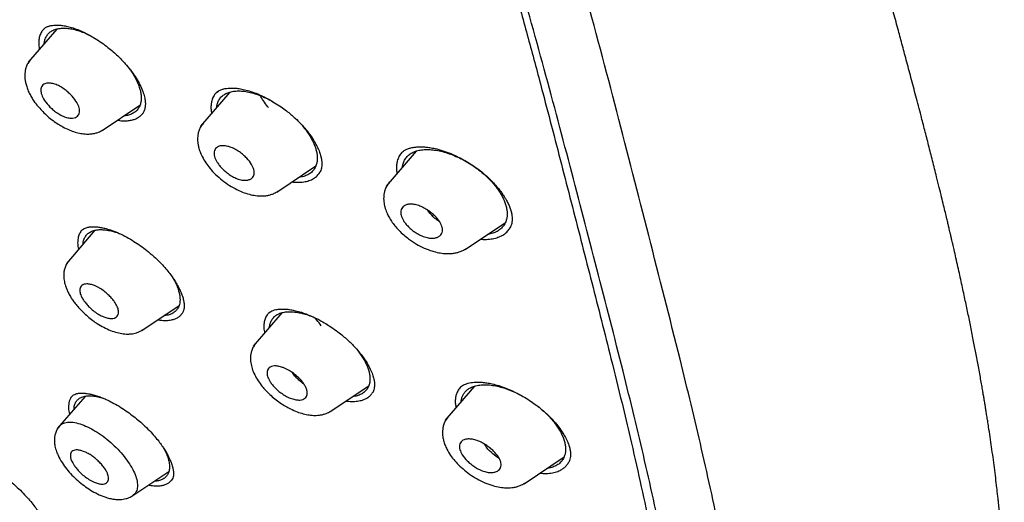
# Model space of a CAD drawing. Header units: millimetres. Extents: x 8 to 1894, y 12 to 2723.
# Tile 25 of 152: x 1421 to 1459, y 663 to 681. Entities that reach past the tile are written whole.
import ezdxf

# ---------------------------------------------------------------- set-up
doc = ezdxf.new("R2010")
doc.units = ezdxf.units.MM

msp = doc.modelspace()

# ---------------------------------------------------------------- linework, layer by layer
at = {"color": 7, "linetype": 'Continuous', "lineweight": 30}
for p, q in [((1422.826, 681.075), (1421.718, 679.79)), ((1422.338, 681.089), (1422.337, 681.089)), ((1429.521, 678.633), (1428.388, 677.319)), ((1429.01, 678.623), (1429.009, 678.623)), ((1424.588, 677.155), (1426.045, 678.134)), ((1432.292, 677.372), (1432.297, 677.375)), ((1436.73, 676.35), (1435.566, 675)), ((1436.22, 676.33), (1436.202, 676.313)), ((1436.27, 676.374), (1436.239, 676.347)), ((1431.345, 674.768), (1432.848, 675.778)), ((1438.625, 672.548), (1440.184, 673.595)), ((1424.303, 673.288), (1423.213, 672.023)), ((1426.116, 669.416), (1427.557, 670.384)), ((1431.541, 670.099), (1430.424, 668.803)), ((1434.28, 668.852), (1434.284, 668.855)), ((1433.411, 666.278), (1434.899, 667.277)), ((1438.986, 667.258), (1437.839, 665.927)), ((1423.919, 666.864), (1422.848, 665.622)), ((1423.464, 666.912), (1423.437, 666.887)), ((1441.834, 666.125), (1441.843, 666.132)), ((1440.912, 663.485), (1442.453, 664.52)), ((1425.769, 663.023), (1427.161, 663.958))]:
    msp.add_line(p, q, dxfattribs=at)
for points, knots in [([(1449.656, 646.305), (1449.76, 646.991), (1449.967, 648.357), (1449.976, 650.637), (1449.835, 653.011), (1449.556, 655.47), (1449.136, 658.249), (1448.551, 661.361), (1447.793, 664.806), (1446.85, 668.713), (1445.729, 673.079), (1444.507, 677.879), (1443.22, 682.731), (1441.782, 687.695), (1440.387, 691.953), (1439.109, 695.455), (1438.033, 698.152), (1436.809, 700.926), (1435.393, 703.783), (1433.839, 706.555), (1432.152, 709.208), (1430.372, 711.698), (1428.409, 714.121), (1426.333, 716.428), (1424.204, 718.611), (1421.691, 721.017), (1418.793, 723.596), (1415.521, 726.294), (1412.258, 728.818), (1409.012, 731.184), (1405.792, 733.383), (1402.611, 735.412), (1399.475, 737.292), (1396.377, 739.081), (1393.291, 740.857), (1390.213, 742.562), (1387.16, 744.138), (1384.158, 745.535), (1381.231, 746.733), (1378.389, 747.734), (1375.649, 748.502), (1373.335, 748.934), (1371.435, 749.077), (1369.913, 749.002), (1368.539, 748.685), (1367.376, 748.067), (1366.478, 747.122), (1365.795, 745.836), (1365.344, 744.279), (1365.23, 743.025), (1365.175, 742.429)], [0, 0, 0, 0, 0.0198977, 0.0395996, 0.0591642, 0.0786215, 0.0980121, 0.12334, 0.1485805, 0.1737294, 0.2078691, 0.2419619, 0.2762098, 0.3106234, 0.3452078, 0.3626069, 0.3801329, 0.3978086, 0.4156702, 0.4337533, 0.4489938, 0.4644095, 0.4798344, 0.4950682, 0.5101185, 0.5250269, 0.5471866, 0.5691857, 0.5910854, 0.6129458, 0.6347933, 0.656563, 0.6781905, 0.6996236, 0.7210558, 0.7426837, 0.7644548, 0.786298, 0.8081639, 0.830061, 0.852059, 0.8742193, 0.8891277, 0.9041794, 0.91941, 0.9348403, 0.9502474, 0.9654984, 0.9835762, 1, 1, 1, 1]), ([(1447.446, 646.265), (1447.532, 646.814), (1447.702, 647.91), (1447.751, 649.717), (1447.689, 651.605), (1447.521, 653.569), (1447.27, 655.588), (1446.891, 658.046), (1446.339, 660.969), (1445.587, 664.371), (1444.71, 667.984), (1443.725, 671.792), (1442.692, 675.771), (1441.629, 679.771), (1440.489, 683.824), (1439.223, 687.953), (1438.026, 691.472), (1436.96, 694.343), (1436.09, 696.531), (1435.132, 698.755), (1434.07, 701.019), (1432.883, 703.321), (1431.663, 705.459), (1430.435, 707.412), (1429.236, 709.167), (1427.941, 710.901), (1426.404, 712.784), (1424.618, 714.782), (1422.599, 716.869), (1420.398, 718.994), (1418.025, 721.143), (1415.49, 723.299), (1412.946, 725.344), (1410.401, 727.29), (1407.653, 729.293), (1404.71, 731.312), (1401.585, 733.315), (1398.489, 735.177), (1395.415, 736.955), (1392.352, 738.715), (1389.31, 740.394), (1386.308, 741.935), (1383.56, 743.204), (1381.069, 744.227), (1378.825, 745.045), (1376.646, 745.723), (1374.546, 746.241), (1372.658, 746.555), (1370.989, 746.665), (1369.543, 746.579), (1368.357, 746.296), (1367.425, 745.838), (1366.721, 745.257), (1366.152, 744.523), (1365.66, 743.562), (1365.282, 742.347), (1365.046, 740.867), (1364.955, 739.269), (1364.982, 737.581), (1365.106, 735.824), (1365.373, 733.414), (1365.858, 730.306), (1366.622, 726.467), (1367.518, 722.555), (1368.499, 718.602), (1369.512, 714.635), (1370.49, 710.876), (1371.477, 707.29), (1372.49, 703.871), (1373.61, 700.394), (1374.708, 697.289), (1375.745, 694.577), (1376.681, 692.279), (1377.705, 689.944), (1378.819, 687.572), (1379.662, 685.96), (1380.084, 685.153)], [0, 0, 0, 0, 0.011709, 0.0234, 0.035079, 0.046745, 0.058401, 0.070053, 0.08835, 0.106637, 0.124908, 0.145647, 0.166375, 0.187119, 0.207887, 0.228673, 0.249479, 0.259892, 0.270315, 0.28075, 0.291198, 0.301658, 0.31213, 0.319994, 0.327864, 0.335737, 0.343609, 0.354092, 0.364563, 0.37502, 0.38755, 0.400066, 0.41258, 0.425091, 0.437599, 0.45323, 0.468841, 0.484431, 0.499999, 0.515569, 0.531166, 0.546782, 0.562408, 0.574915, 0.587424, 0.599934, 0.612454, 0.624987, 0.635443, 0.645912, 0.656393, 0.664263, 0.672136, 0.680006, 0.687871, 0.698343, 0.708803, 0.71925, 0.729685, 0.740108, 0.750521, 0.771326, 0.792113, 0.81288, 0.833624, 0.854353, 0.875091, 0.892532, 0.909986, 0.927451, 0.944927, 0.955919, 0.966921, 0.977933, 0.988958, 1, 1, 1, 1]), ([(1395.484, 736.397), (1395.652, 736.3), (1395.974, 736.114), (1396.437, 735.846), (1396.858, 735.602), (1397.238, 735.381), (1397.575, 735.184), (1397.87, 735.012), (1398.126, 734.862), (1398.357, 734.726), (1398.774, 734.48), (1399.395, 734.112), (1400.438, 733.486), (1401.711, 732.708), (1403.156, 731.796), (1404.552, 730.886), (1405.899, 729.982), (1407.251, 729.049), (1408.538, 728.134), (1409.759, 727.244), (1410.913, 726.383), (1412.068, 725.502), (1413.227, 724.597), (1414.404, 723.656), (1415.339, 722.891), (1416.017, 722.325), (1416.417, 721.988), (1416.805, 721.659), (1417.198, 721.322), (1417.612, 720.964), (1418.042, 720.588), (1418.612, 720.085), (1419.309, 719.458), (1420.121, 718.712), (1420.942, 717.94), (1421.775, 717.14), (1422.625, 716.3), (1423.466, 715.444), (1424.297, 714.573), (1425.115, 713.684), (1425.919, 712.78), (1426.7, 711.866), (1427.453, 710.945), (1428.176, 710.02), (1428.875, 709.086), (1429.426, 708.315), (1429.847, 707.707), (1430.15, 707.26), (1430.454, 706.802), (1430.726, 706.383), (1430.955, 706.022), (1431.137, 705.733), (1431.296, 705.476), (1431.45, 705.223), (1431.616, 704.949), (1431.805, 704.631), (1432.012, 704.277), (1432.227, 703.904), (1432.439, 703.53), (1432.642, 703.166), (1432.888, 702.718), (1433.173, 702.187), (1433.495, 701.57), (1433.887, 700.797), (1434.34, 699.869), (1434.845, 698.789), (1435.379, 697.596), (1435.934, 696.294), (1436.502, 694.886), (1437.036, 693.493), (1437.616, 691.905), (1438.234, 690.126), (1438.881, 688.162), (1439.489, 686.218), (1440.064, 684.293), (1440.609, 682.384), (1441.131, 680.489), (1441.598, 678.74), (1442.019, 677.132), (1442.399, 675.661), (1442.776, 674.194), (1443.153, 672.727), (1443.529, 671.262), (1443.903, 669.796), (1444.295, 668.238), (1444.666, 666.728), (1445.044, 665.138), (1445.397, 663.589), (1445.748, 661.962), (1446.064, 660.391), (1446.348, 658.849), (1446.599, 657.33), (1446.782, 656.041), (1446.913, 654.974), (1447.004, 654.121), (1447.079, 653.279), (1447.135, 652.451), (1447.172, 651.633), (1447.184, 651.006), (1447.185, 650.558), (1447.182, 650.286), (1447.177, 650.014), (1447.168, 649.741), (1447.156, 649.469), (1447.14, 649.202), (1447.121, 648.949), (1447.104, 648.747), (1447.089, 648.596), (1447.078, 648.486), (1447.066, 648.377), (1447.051, 648.255), (1447.032, 648.107), (1447.008, 647.933), (1446.978, 647.736), (1446.941, 647.516), (1446.895, 647.273), (1446.839, 647.006), (1446.794, 646.824), (1446.77, 646.729)], [0, 0, 0, 0, 0.005154, 0.009884, 0.014188, 0.018068, 0.021524, 0.024504, 0.027077, 0.029334, 0.031588, 0.039811, 0.048252, 0.063358, 0.078464, 0.091951, 0.105439, 0.118927, 0.132415, 0.14386, 0.155305, 0.166749, 0.178191, 0.189738, 0.201737, 0.205994, 0.20995, 0.213671, 0.217566, 0.221703, 0.226037, 0.230466, 0.2388, 0.247039, 0.255014, 0.263756, 0.272498, 0.281237, 0.289975, 0.298713, 0.307464, 0.316237, 0.32481, 0.333365, 0.341914, 0.350496, 0.354415, 0.358464, 0.362644, 0.366854, 0.369823, 0.372441, 0.374709, 0.376792, 0.379291, 0.38217, 0.385428, 0.388911, 0.392313, 0.395628, 0.398857, 0.404568, 0.410206, 0.415845, 0.425918, 0.435995, 0.446078, 0.459579, 0.47308, 0.48658, 0.50007, 0.519674, 0.539285, 0.558898, 0.57851, 0.598123, 0.617736, 0.637348, 0.652758, 0.668168, 0.683578, 0.69899, 0.714399, 0.729808, 0.745383, 0.763841, 0.777968, 0.796396, 0.813876, 0.831037, 0.848197, 0.865355, 0.882512, 0.892578, 0.902642, 0.912706, 0.922768, 0.932828, 0.943038, 0.946501, 0.950013, 0.953564, 0.957143, 0.960751, 0.964386, 0.967903, 0.971034, 0.972689, 0.974209, 0.975607, 0.977268, 0.979374, 0.981924, 0.984738, 0.98795, 0.991563, 0.995578, 1, 1, 1, 1]), ([(1459.174, 655.116), (1459.19, 655.205), (1459.222, 655.373), (1459.261, 655.612), (1459.293, 655.822), (1459.317, 656), (1459.336, 656.147), (1459.351, 656.267), (1459.362, 656.37), (1459.373, 656.466), (1459.383, 656.564), (1459.398, 656.717), (1459.416, 656.929), (1459.437, 657.203), (1459.454, 657.483), (1459.467, 657.758), (1459.476, 658.027), (1459.483, 658.301), (1459.488, 658.592), (1459.489, 658.9), (1459.486, 659.209), (1459.481, 659.5), (1459.473, 659.781), (1459.463, 660.072), (1459.449, 660.392), (1459.43, 660.738), (1459.407, 661.095), (1459.383, 661.438), (1459.357, 661.762), (1459.331, 662.062), (1459.305, 662.34), (1459.282, 662.573), (1459.262, 662.764), (1459.244, 662.934), (1459.223, 663.12), (1459.194, 663.38), (1459.154, 663.712), (1459.105, 664.106), (1459.052, 664.504), (1458.997, 664.9), (1458.94, 665.291), (1458.889, 665.628), (1458.847, 665.902), (1458.814, 666.107), (1458.786, 666.286), (1458.761, 666.438), (1458.74, 666.567), (1458.719, 666.69), (1458.696, 666.827), (1458.668, 666.993), (1458.634, 667.191), (1458.594, 667.42), (1458.548, 667.676), (1458.483, 668.033), (1458.401, 668.472), (1458.299, 669.005), (1458.193, 669.539), (1458.081, 670.088), (1457.984, 670.547), (1457.902, 670.931), (1457.836, 671.236), (1457.767, 671.553), (1457.694, 671.881), (1457.62, 672.211), (1457.553, 672.505), (1457.496, 672.749), (1457.453, 672.938), (1457.416, 673.096), (1457.386, 673.224), (1457.362, 673.325), (1457.337, 673.431), (1457.305, 673.566), (1457.261, 673.753), (1457.205, 673.986), (1457.138, 674.264), (1457.059, 674.588), (1456.968, 674.958), (1456.852, 675.427), (1456.716, 675.972), (1456.563, 676.572), (1456.414, 677.152), (1456.249, 677.787), (1456.071, 678.467), (1455.881, 679.186), (1455.7, 679.861), (1455.531, 680.492), (1455.36, 681.128), (1455.186, 681.77), (1455.007, 682.43), (1454.833, 683.067), (1454.665, 683.685), (1454.501, 684.284), (1454.342, 684.862), (1454.19, 685.413), (1454.041, 685.956), (1453.887, 686.512), (1453.721, 687.108), (1453.542, 687.746), (1453.35, 688.427), (1453.143, 689.151), (1452.929, 689.894), (1452.707, 690.656), (1452.479, 691.428), (1452.244, 692.214), (1452.005, 693), (1451.764, 693.777), (1451.462, 694.74), (1451.093, 695.884), (1450.654, 697.203), (1450.211, 698.493), (1449.762, 699.754), (1449.31, 700.985), (1448.906, 702.047), (1448.555, 702.945), (1448.26, 703.684), (1447.962, 704.412), (1447.661, 705.129), (1447.354, 705.845), (1447.037, 706.566), (1446.702, 707.307), (1446.346, 708.074), (1445.96, 708.881), (1445.542, 709.73), (1445.12, 710.557), (1444.698, 711.356), (1444.28, 712.124), (1443.835, 712.919), (1443.403, 713.663), (1443.004, 714.33), (1442.656, 714.898), (1442.331, 715.417), (1442.039, 715.874), (1441.781, 716.27), (1441.557, 716.607), (1441.359, 716.902), (1441.189, 717.153), (1441.065, 717.333), (1440.974, 717.465), (1440.896, 717.577), (1440.792, 717.726), (1440.659, 717.915), (1440.497, 718.144), (1440.288, 718.435), (1440.027, 718.795), (1439.706, 719.228), (1439.336, 719.718), (1438.914, 720.264), (1438.611, 720.643), (1438.452, 720.842)], [0, 0, 0, 0, 0.005034, 0.0094744, 0.0133207, 0.0165733, 0.019235, 0.0213066, 0.0230784, 0.0247817, 0.0265528, 0.0283915, 0.0330335, 0.0380355, 0.0430703, 0.0479642, 0.0526411, 0.0573315, 0.0624145, 0.067954, 0.0734303, 0.07844, 0.0830246, 0.0879292, 0.0934207, 0.09947, 0.10559, 0.1116045, 0.1168105, 0.1219313, 0.1266476, 0.1307586, 0.1335644, 0.1361796, 0.1392441, 0.1428133, 0.1491432, 0.1557519, 0.1622973, 0.1687796, 0.1751991, 0.1814642, 0.1852323, 0.188564, 0.1914598, 0.19392, 0.1959449, 0.1977054, 0.1998955, 0.2025824, 0.2057702, 0.2094585, 0.2136471, 0.2181415, 0.2266502, 0.2347007, 0.2436885, 0.2520898, 0.2608547, 0.2654959, 0.2703094, 0.2752951, 0.2804528, 0.2857825, 0.2908507, 0.2942893, 0.2972492, 0.2997307, 0.3017339, 0.303259, 0.3044723, 0.3066852, 0.3096073, 0.3132381, 0.3175772, 0.3226239, 0.3283776, 0.3348376, 0.3444155, 0.3537218, 0.3627017, 0.3713564, 0.3831567, 0.3942951, 0.4047737, 0.4145949, 0.4237605, 0.4345489, 0.4448622, 0.4548591, 0.464539, 0.4738968, 0.4829284, 0.4916382, 0.4996532, 0.5082702, 0.5175245, 0.527417, 0.5379484, 0.5491198, 0.5609321, 0.572324, 0.5842565, 0.5964127, 0.608388, 0.6201806, 0.6317897, 0.6520604, 0.6717393, 0.690827, 0.7093263, 0.7272691, 0.7446948, 0.7555122, 0.7661299, 0.7765513, 0.7867654, 0.7967797, 0.80707, 0.8172682, 0.8279457, 0.83911, 0.8507674, 0.862926, 0.8729647, 0.8833356, 0.8940281, 0.9049901, 0.9131925, 0.9207648, 0.9276775, 0.9339025, 0.9389552, 0.9434347, 0.9473451, 0.9506875, 0.9534619, 0.9545022, 0.9559598, 0.9579451, 0.9604606, 0.9635099, 0.9670979, 0.9721173, 0.9779195, 0.9845137, 0.9918798, 1, 1, 1, 1]), ([(1422.337, 681.089), (1422.354, 681.103), (1422.385, 681.128), (1422.438, 681.156), (1422.488, 681.177), (1422.542, 681.194), (1422.615, 681.212), (1422.725, 681.227), (1422.867, 681.23), (1423.028, 681.216), (1423.199, 681.188), (1423.33, 681.153), (1423.398, 681.134)], [0, 0, 0, 0, 0.099847, 0.185002, 0.255345, 0.311313, 0.375451, 0.483593, 0.623361, 0.734434, 0.859957, 1, 1, 1, 1]), ([(1422.365, 681.11), (1422.331, 681.078), (1422.258, 681.009), (1422.184, 680.871), (1422.137, 680.705), (1422.126, 680.517), (1422.133, 680.379), (1422.153, 680.301), (1422.154, 680.296)], [0, 0, 0, 0, 0.178415, 0.378943, 0.581935, 0.785694, 0.986601, 1, 1, 1, 1]), ([(1422.344, 680.516), (1422.344, 680.521), (1422.346, 680.571), (1422.371, 680.668), (1422.424, 680.799), (1422.515, 680.917), (1422.634, 681.008), (1422.781, 681.071), (1422.952, 681.106), (1423.145, 681.112), (1423.355, 681.091), (1423.579, 681.041), (1423.813, 680.962), (1423.991, 680.889), (1424.09, 680.837), (1424.108, 680.827)], [0, 0, 0, 0, 0.008514, 0.077486, 0.16761, 0.25844, 0.348374, 0.438313, 0.529067, 0.619253, 0.710621, 0.800459, 0.890293, 0.980529, 1, 1, 1, 1]), ([(1423.398, 681.134), (1423.477, 681.108), (1423.631, 681.058), (1423.865, 680.955), (1424.09, 680.84), (1424.325, 680.704), (1424.564, 680.547), (1424.799, 680.372), (1425.005, 680.202), (1425.182, 680.041), (1425.337, 679.886), (1425.502, 679.706), (1425.68, 679.489), (1425.861, 679.235), (1426.016, 678.975), (1426.135, 678.724), (1426.21, 678.503), (1426.247, 678.322), (1426.258, 678.176), (1426.25, 678.06), (1426.229, 677.962), (1426.196, 677.871), (1426.158, 677.817), (1426.137, 677.788)], [0, 0, 0, 0, 0.050493, 0.098652, 0.144425, 0.187736, 0.241511, 0.290656, 0.335118, 0.374913, 0.410388, 0.445558, 0.500281, 0.557322, 0.616556, 0.677253, 0.732775, 0.781344, 0.825, 0.867886, 0.902459, 0.946542, 1, 1, 1, 1]), ([(1421.807, 679.889), (1421.771, 679.842), (1421.705, 679.755), (1421.641, 679.61), (1421.606, 679.479), (1421.59, 679.362), (1421.587, 679.267), (1421.591, 679.194), (1421.599, 679.112), (1421.618, 678.996), (1421.66, 678.843), (1421.722, 678.679), (1421.801, 678.518), (1421.892, 678.362), (1422, 678.207), (1422.13, 678.044), (1422.288, 677.872), (1422.473, 677.697), (1422.674, 677.535), (1422.874, 677.397), (1423.085, 677.273), (1423.303, 677.17), (1423.534, 677.086), (1423.755, 677.032), (1423.938, 677.011), (1424.094, 677.011), (1424.22, 677.024), (1424.354, 677.054), (1424.49, 677.103), (1424.576, 677.154), (1424.621, 677.181)], [0, 0, 0, 0, 0.041844, 0.07795, 0.108101, 0.132202, 0.15496, 0.168184, 0.180852, 0.210831, 0.246845, 0.284684, 0.320881, 0.355558, 0.390527, 0.429272, 0.471969, 0.518637, 0.567126, 0.611498, 0.651542, 0.703789, 0.751093, 0.799025, 0.846488, 0.869815, 0.901082, 0.928617, 0.961588, 1, 1, 1, 1]), ([(1425.64, 679.533), (1425.68, 679.477), (1425.76, 679.365), (1425.858, 679.197), (1425.941, 679.032), (1426.008, 678.87), (1426.038, 678.767), (1426.053, 678.715)], [0, 0, 0, 0, 0.202271, 0.401544, 0.600904, 0.801745, 1, 1, 1, 1]), ([(1423.696, 678.023), (1423.704, 677.964), (1423.722, 677.833), (1423.652, 677.716), (1423.55, 677.65), (1423.438, 677.623), (1423.295, 677.629), (1423.125, 677.675), (1422.947, 677.76), (1422.781, 677.868), (1422.631, 677.99), (1422.464, 678.157), (1422.312, 678.364), (1422.231, 678.55), (1422.21, 678.675), (1422.213, 678.762), (1422.238, 678.844), (1422.287, 678.915), (1422.368, 678.966), (1422.482, 678.99), (1422.628, 678.979), (1422.799, 678.93), (1422.979, 678.843), (1423.147, 678.729), (1423.297, 678.604), (1423.461, 678.438), (1423.618, 678.236), (1423.672, 678.09), (1423.696, 678.023)], [0, 0, 0, 0, 0.0473383, 0.1043454, 0.1367149, 0.1717802, 0.2093816, 0.2493511, 0.2870264, 0.323017, 0.3571093, 0.3893203, 0.4482301, 0.500098, 0.5229325, 0.5480997, 0.5757987, 0.6058281, 0.6384608, 0.6733925, 0.710945, 0.7509697, 0.7895599, 0.8259314, 0.8603627, 0.8925324, 0.9505039, 1, 1, 1, 1]), ([(1426.053, 678.715), (1426.064, 678.665), (1426.087, 678.565), (1426.097, 678.424), (1426.09, 678.292), (1426.061, 678.157), (1426.006, 678.026), (1425.914, 677.908), (1425.794, 677.816), (1425.646, 677.753), (1425.522, 677.721), (1425.442, 677.719), (1425.427, 677.719)], [0, 0, 0, 0, 0.090996, 0.181654, 0.272926, 0.365746, 0.487843, 0.608586, 0.730115, 0.850701, 0.971451, 1, 1, 1, 1]), ([(1429.061, 678.664), (1429.026, 678.634), (1428.948, 678.566), (1428.865, 678.429), (1428.813, 678.275), (1428.791, 678.119), (1428.791, 677.972), (1428.809, 677.867), (1428.817, 677.816)], [0, 0, 0, 0, 0.1626309, 0.360138, 0.5598219, 0.7106606, 0.8594919, 1, 1, 1, 1]), ([(1429.009, 678.623), (1429.032, 678.641), (1429.073, 678.674), (1429.142, 678.71), (1429.203, 678.734), (1429.264, 678.753), (1429.344, 678.772), (1429.465, 678.789), (1429.621, 678.794), (1429.798, 678.782), (1429.987, 678.755), (1430.13, 678.718), (1430.206, 678.699)], [0, 0, 0, 0, 0.109589, 0.20029, 0.271955, 0.325067, 0.385411, 0.489647, 0.626436, 0.736047, 0.860543, 1, 1, 1, 1]), ([(1429.016, 678.047), (1429.017, 678.056), (1429.019, 678.109), (1429.046, 678.21), (1429.104, 678.343), (1429.201, 678.464), (1429.327, 678.56), (1429.481, 678.629), (1429.66, 678.67), (1429.861, 678.683), (1430.079, 678.669), (1430.311, 678.627), (1430.554, 678.558), (1430.804, 678.462), (1431.022, 678.361), (1431.154, 678.285), (1431.202, 678.257)], [0, 0, 0, 0, 0.0116, 0.071799, 0.151643, 0.232315, 0.312315, 0.392168, 0.472719, 0.552779, 0.633838, 0.713603, 0.793396, 0.873596, 0.953377, 1, 1, 1, 1]), ([(1430.206, 678.699), (1430.295, 678.672), (1430.467, 678.619), (1430.724, 678.511), (1430.964, 678.394), (1431.205, 678.258), (1431.439, 678.11), (1431.658, 677.954), (1431.837, 677.813), (1431.984, 677.687), (1432.113, 677.567), (1432.26, 677.421), (1432.426, 677.237), (1432.603, 677.014), (1432.76, 676.784), (1432.886, 676.562), (1432.976, 676.363), (1433.026, 676.215), (1433.052, 676.112), (1433.066, 676.046), (1433.075, 675.985), (1433.081, 675.917), (1433.084, 675.83), (1433.076, 675.736), (1433.055, 675.642), (1433.022, 675.553), (1432.985, 675.498), (1432.966, 675.469)], [0, 0, 0, 0, 0.05591, 0.108134, 0.15657, 0.201106, 0.254269, 0.300253, 0.339044, 0.370675, 0.39957, 0.430148, 0.479157, 0.531914, 0.587705, 0.640775, 0.689731, 0.734572, 0.754984, 0.773804, 0.791049, 0.809354, 0.838918, 0.880632, 0.915122, 0.954915, 1, 1, 1, 1]), ([(1431.014, 678.043), (1431.007, 678.051), (1430.933, 678.135), (1430.823, 678.289), (1430.736, 678.434), (1430.696, 678.5)], [0, 0, 0, 0, 0.054003, 0.566019, 1, 1, 1, 1]), ([(1425.174, 677.549), (1425.184, 677.547), (1425.278, 677.527), (1425.423, 677.522), (1425.607, 677.529), (1425.757, 677.557), (1425.892, 677.602), (1426.009, 677.667), (1426.097, 677.738), (1426.137, 677.792), (1426.153, 677.813)], [0, 0, 0, 0, 0.021444, 0.210147, 0.351561, 0.492761, 0.633737, 0.774581, 0.91552, 1, 1, 1, 1]), ([(1428.499, 677.443), (1428.464, 677.397), (1428.397, 677.311), (1428.333, 677.168), (1428.295, 677.037), (1428.278, 676.918), (1428.274, 676.821), (1428.277, 676.743), (1428.285, 676.657), (1428.306, 676.534), (1428.352, 676.373), (1428.431, 676.176), (1428.547, 675.962), (1428.71, 675.731), (1428.912, 675.503), (1429.156, 675.276), (1429.431, 675.068), (1429.72, 674.895), (1430.003, 674.765), (1430.27, 674.678), (1430.513, 674.628), (1430.703, 674.614), (1430.86, 674.619), (1430.985, 674.636), (1431.118, 674.669), (1431.253, 674.719), (1431.338, 674.771), (1431.384, 674.798)], [0, 0, 0, 0, 0.041225, 0.077008, 0.107125, 0.131449, 0.15484, 0.168533, 0.181156, 0.21227, 0.250746, 0.289704, 0.343898, 0.395376, 0.451217, 0.512145, 0.575313, 0.636202, 0.695289, 0.751114, 0.801751, 0.848748, 0.871832, 0.902732, 0.929845, 0.962258, 1, 1, 1, 1]), ([(1432.088, 677.588), (1432.133, 677.545), (1432.247, 677.433), (1432.408, 677.242), (1432.554, 677.04), (1432.668, 676.856), (1432.753, 676.692), (1432.822, 676.53), (1432.852, 676.426), (1432.867, 676.375)], [0, 0, 0, 0, 0.113826, 0.289914, 0.468694, 0.601488, 0.734194, 0.867993, 1, 1, 1, 1]), ([(1430.456, 675.634), (1430.461, 675.606), (1430.473, 675.546), (1430.464, 675.427), (1430.407, 675.323), (1430.299, 675.252), (1430.183, 675.22), (1430.033, 675.22), (1429.855, 675.261), (1429.669, 675.342), (1429.496, 675.447), (1429.34, 675.567), (1429.208, 675.693), (1429.101, 675.818), (1428.996, 675.971), (1428.917, 676.149), (1428.909, 676.342), (1428.976, 676.47), (1429.085, 676.539), (1429.204, 676.565), (1429.355, 676.558), (1429.531, 676.516), (1429.715, 676.436), (1429.889, 676.328), (1430.044, 676.208), (1430.212, 676.047), (1430.375, 675.848), (1430.43, 675.702), (1430.456, 675.634)], [0, 0, 0, 0, 0.022032, 0.046593, 0.103579, 0.136076, 0.171335, 0.209041, 0.249507, 0.28803, 0.324488, 0.358788, 0.391209, 0.42145, 0.449861, 0.500499, 0.54943, 0.607308, 0.639668, 0.674471, 0.711626, 0.750961, 0.789411, 0.825886, 0.860218, 0.892332, 0.950097, 1, 1, 1, 1]), ([(1432.867, 676.375), (1432.879, 676.324), (1432.901, 676.223), (1432.91, 676.081), (1432.901, 675.947), (1432.869, 675.81), (1432.809, 675.675), (1432.711, 675.552), (1432.584, 675.454), (1432.428, 675.385), (1432.299, 675.349), (1432.216, 675.344), (1432.2, 675.343)], [0, 0, 0, 0, 0.090964, 0.181621, 0.272954, 0.365928, 0.487954, 0.608731, 0.730429, 0.850937, 0.97174, 1, 1, 1, 1]), ([(1436.22, 676.33), (1436.202, 676.315), (1436.138, 676.262), (1436.062, 676.141), (1436, 675.985), (1435.971, 675.827), (1435.969, 675.673), (1435.977, 675.563), (1435.993, 675.501), (1435.994, 675.496)], [0, 0, 0, 0, 0.080596, 0.292146, 0.505786, 0.667736, 0.827249, 0.986007, 1, 1, 1, 1]), ([(1436.204, 675.74), (1436.204, 675.75), (1436.208, 675.805), (1436.237, 675.909), (1436.3, 676.046), (1436.404, 676.172), (1436.537, 676.273), (1436.7, 676.348), (1436.887, 676.396), (1437.097, 676.417), (1437.324, 676.411), (1437.566, 676.378), (1437.818, 676.318), (1438.077, 676.233), (1438.339, 676.123), (1438.601, 675.99), (1438.858, 675.837), (1439.105, 675.666), (1439.317, 675.495), (1439.497, 675.331), (1439.647, 675.177), (1439.783, 675.017), (1439.905, 674.855), (1440.012, 674.691), (1440.1, 674.527), (1440.171, 674.366), (1440.201, 674.262), (1440.217, 674.21)], [0, 0, 0, 0, 0.0073192, 0.0415741, 0.0869758, 0.1328698, 0.1783957, 0.2238134, 0.2696433, 0.315189, 0.3612551, 0.4066411, 0.4520774, 0.4977748, 0.5431754, 0.5889987, 0.6353317, 0.680748, 0.726003, 0.7602806, 0.7943159, 0.8284558, 0.8630433, 0.8973037, 0.931483, 0.9659847, 1, 1, 1, 1]), ([(1436.208, 676.325), (1436.228, 676.341), (1436.272, 676.376), (1436.37, 676.428), (1436.492, 676.471), (1436.599, 676.494), (1436.684, 676.506), (1436.764, 676.514), (1436.862, 676.519), (1436.986, 676.518), (1437.135, 676.507), (1437.318, 676.483), (1437.456, 676.452), (1437.529, 676.435)], [0, 0, 0, 0, 0.0952262, 0.2105426, 0.3252205, 0.4199558, 0.4705579, 0.5198453, 0.5958901, 0.6720308, 0.7646998, 0.8740052, 1, 1, 1, 1]), ([(1437.529, 676.435), (1437.633, 676.406), (1437.836, 676.35), (1438.14, 676.229), (1438.429, 676.092), (1438.697, 675.942), (1438.944, 675.786), (1439.165, 675.628), (1439.362, 675.47), (1439.55, 675.302), (1439.725, 675.127), (1439.879, 674.951), (1440.001, 674.796), (1440.095, 674.663), (1440.169, 674.547), (1440.241, 674.421), (1440.312, 674.28), (1440.374, 674.125), (1440.417, 673.98), (1440.44, 673.849), (1440.448, 673.728), (1440.441, 673.612), (1440.416, 673.501), (1440.382, 673.413), (1440.351, 673.364), (1440.335, 673.338)], [0, 0, 0, 0, 0.0638475, 0.124736, 0.1825102, 0.2370117, 0.2881286, 0.3358118, 0.3800759, 0.4210636, 0.4706977, 0.5145858, 0.5526854, 0.5849733, 0.6120715, 0.6385216, 0.6786472, 0.7192944, 0.7600411, 0.798486, 0.8356526, 0.8800303, 0.9147311, 0.9546739, 1, 1, 1, 1]), ([(1431.931, 675.162), (1431.943, 675.16), (1432.043, 675.144), (1432.214, 675.144), (1432.439, 675.164), (1432.637, 675.22), (1432.804, 675.308), (1432.933, 675.417), (1432.989, 675.508), (1433.014, 675.549)], [0, 0, 0, 0, 0.023688, 0.192272, 0.360585, 0.528617, 0.69656, 0.864673, 1, 1, 1, 1]), ([(1435.704, 675.158), (1435.667, 675.111), (1435.6, 675.023), (1435.534, 674.878), (1435.495, 674.745), (1435.477, 674.623), (1435.473, 674.523), (1435.476, 674.443), (1435.486, 674.337), (1435.517, 674.18), (1435.584, 673.99), (1435.674, 673.806), (1435.777, 673.636), (1435.908, 673.458), (1436.067, 673.281), (1436.246, 673.111), (1436.468, 672.931), (1436.734, 672.753), (1437.041, 672.595), (1437.334, 672.485), (1437.597, 672.418), (1437.827, 672.387), (1438.005, 672.383), (1438.155, 672.394), (1438.279, 672.415), (1438.409, 672.451), (1438.541, 672.503), (1438.625, 672.554), (1438.669, 672.582)], [0, 0, 0, 0, 0.041113, 0.077008, 0.107415, 0.132044, 0.155796, 0.169733, 0.18174, 0.223618, 0.273408, 0.310037, 0.349333, 0.39131, 0.436036, 0.4808, 0.524705, 0.588881, 0.651217, 0.71152, 0.765035, 0.810829, 0.853516, 0.876175, 0.906198, 0.932403, 0.963654, 1, 1, 1, 1]), ([(1437.738, 673.412), (1437.742, 673.393), (1437.751, 673.354), (1437.755, 673.281), (1437.74, 673.196), (1437.69, 673.109), (1437.626, 673.056), (1437.564, 673.023), (1437.509, 673.003), (1437.423, 672.983), (1437.289, 672.977), (1437.138, 673.004), (1437.005, 673.048), (1436.88, 673.102), (1436.731, 673.184), (1436.57, 673.299), (1436.433, 673.421), (1436.323, 673.543), (1436.216, 673.693), (1436.134, 673.869), (1436.13, 674.028), (1436.169, 674.138), (1436.227, 674.213), (1436.317, 674.27), (1436.441, 674.301), (1436.598, 674.3), (1436.781, 674.264), (1436.973, 674.19), (1437.154, 674.088), (1437.315, 673.972), (1437.489, 673.817), (1437.657, 673.623), (1437.712, 673.479), (1437.738, 673.412)], [0, 0, 0, 0, 0.014694, 0.029544, 0.060236, 0.091986, 0.125072, 0.138061, 0.15424, 0.173552, 0.208137, 0.249795, 0.269464, 0.288667, 0.325305, 0.35969, 0.392103, 0.42226, 0.450513, 0.500686, 0.549666, 0.57749, 0.607697, 0.640006, 0.674747, 0.711849, 0.751146, 0.789963, 0.826678, 0.861133, 0.893246, 0.950712, 1, 1, 1, 1]), ([(1437.641, 673.619), (1437.581, 673.659), (1437.436, 673.757), (1437.265, 673.932), (1437.187, 674.048), (1437.172, 674.071)], [0, 0, 0, 0, 0.361221, 0.874123, 1, 1, 1, 1]), ([(1440.217, 674.21), (1440.228, 674.159), (1440.25, 674.058), (1440.258, 673.914), (1440.246, 673.777), (1440.21, 673.637), (1440.145, 673.497), (1440.04, 673.369), (1439.905, 673.265), (1439.741, 673.189), (1439.605, 673.147), (1439.519, 673.139), (1439.503, 673.138)], [0, 0, 0, 0, 0.0909455, 0.1816382, 0.2731091, 0.3663695, 0.4883274, 0.6092081, 0.7312306, 0.8516923, 0.9726254, 1, 1, 1, 1]), ([(1423.83, 673.314), (1423.821, 673.307), (1423.771, 673.269), (1423.711, 673.171), (1423.652, 673.024), (1423.631, 672.852), (1423.636, 672.695), (1423.661, 672.589), (1423.67, 672.553)], [0, 0, 0, 0, 0.047867, 0.258885, 0.471694, 0.681544, 0.891905, 1, 1, 1, 1]), ([(1423.815, 673.305), (1423.838, 673.323), (1423.882, 673.357), (1423.957, 673.388), (1424.026, 673.406), (1424.084, 673.416), (1424.128, 673.421), (1424.167, 673.424), (1424.22, 673.426), (1424.298, 673.426), (1424.411, 673.418), (1424.559, 673.396), (1424.748, 673.354), (1424.979, 673.283), (1425.154, 673.208), (1425.247, 673.169)], [0, 0, 0, 0, 0.105752, 0.194479, 0.266118, 0.320458, 0.357212, 0.381685, 0.41587, 0.471048, 0.542872, 0.631527, 0.737176, 0.859947, 1, 1, 1, 1]), ([(1423.847, 672.759), (1423.847, 672.764), (1423.848, 672.811), (1423.868, 672.902), (1423.915, 673.028), (1424, 673.14), (1424.114, 673.227), (1424.256, 673.285), (1424.423, 673.315), (1424.612, 673.317), (1424.82, 673.291), (1425.04, 673.24), (1425.196, 673.184), (1425.273, 673.156)], [0, 0, 0, 0, 0.008265, 0.084877, 0.186519, 0.288944, 0.390295, 0.491697, 0.593977, 0.695683, 0.798667, 0.899938, 1, 1, 1, 1]), ([(1425.247, 673.169), (1425.344, 673.122), (1425.532, 673.031), (1425.809, 672.867), (1426.067, 672.694), (1426.325, 672.5), (1426.577, 672.288), (1426.812, 672.064), (1427.004, 671.855), (1427.159, 671.668), (1427.282, 671.504), (1427.376, 671.365), (1427.446, 671.253), (1427.499, 671.161), (1427.557, 671.052), (1427.625, 670.911), (1427.69, 670.742), (1427.725, 670.615), (1427.741, 670.533), (1427.747, 670.489), (1427.753, 670.442), (1427.756, 670.386), (1427.755, 670.314), (1427.744, 670.227), (1427.717, 670.132), (1427.679, 670.077), (1427.658, 670.046)], [0, 0, 0, 0, 0.064173, 0.125004, 0.182372, 0.236154, 0.302139, 0.361586, 0.414621, 0.461516, 0.50226, 0.536803, 0.565115, 0.587187, 0.606316, 0.649791, 0.700139, 0.748403, 0.764349, 0.779131, 0.792995, 0.813707, 0.844903, 0.886433, 0.938156, 1, 1, 1, 1]), ([(1439.215, 672.944), (1439.229, 672.942), (1439.334, 672.93), (1439.513, 672.937), (1439.746, 672.966), (1439.952, 673.03), (1440.129, 673.124), (1440.269, 673.241), (1440.332, 673.338), (1440.362, 673.384)], [0, 0, 0, 0, 0.026888, 0.192917, 0.358622, 0.524081, 0.689569, 0.855219, 1, 1, 1, 1]), ([(1423.303, 672.123), (1423.265, 672.072), (1423.194, 671.978), (1423.133, 671.825), (1423.103, 671.692), (1423.09, 671.54), (1423.103, 671.358), (1423.15, 671.167), (1423.209, 671.008), (1423.272, 670.87), (1423.347, 670.733), (1423.438, 670.592), (1423.543, 670.449), (1423.671, 670.296), (1423.831, 670.128), (1424.014, 669.96), (1424.208, 669.806), (1424.415, 669.663), (1424.646, 669.529), (1424.906, 669.41), (1425.158, 669.327), (1425.362, 669.287), (1425.541, 669.272), (1425.678, 669.277), (1425.808, 669.297), (1425.919, 669.326), (1426.034, 669.371), (1426.105, 669.415), (1426.142, 669.437)], [0, 0, 0, 0, 0.044098, 0.081141, 0.110791, 0.135322, 0.185366, 0.234277, 0.264741, 0.294959, 0.330581, 0.361206, 0.395168, 0.432622, 0.472677, 0.522511, 0.567246, 0.60697, 0.660325, 0.7161, 0.773374, 0.823847, 0.851074, 0.88924, 0.912584, 0.938816, 0.967961, 1, 1, 1, 1]), ([(1427.261, 671.529), (1427.297, 671.473), (1427.379, 671.343), (1427.475, 671.145), (1427.521, 671.011), (1427.543, 670.943)], [0, 0, 0, 0, 0.280456, 0.641939, 1, 1, 1, 1]), ([(1425.197, 670.26), (1425.204, 670.228), (1425.22, 670.163), (1425.216, 670.074), (1425.191, 669.994), (1425.139, 669.93), (1425.057, 669.887), (1424.945, 669.871), (1424.806, 669.887), (1424.668, 669.928), (1424.548, 669.982), (1424.426, 670.047), (1424.282, 670.144), (1424.127, 670.273), (1423.998, 670.404), (1423.897, 670.529), (1423.801, 670.673), (1423.739, 670.807), (1423.716, 670.928), (1423.719, 671.017), (1423.745, 671.096), (1423.797, 671.161), (1423.879, 671.203), (1423.99, 671.218), (1424.129, 671.202), (1424.266, 671.159), (1424.388, 671.105), (1424.513, 671.036), (1424.659, 670.935), (1424.814, 670.802), (1424.942, 670.671), (1425.042, 670.548), (1425.137, 670.409), (1425.174, 670.317), (1425.197, 670.26)], [0, 0, 0, 0, 0.0254714, 0.052589, 0.0812467, 0.1116899, 0.1438039, 0.1776302, 0.2133198, 0.2506586, 0.2713489, 0.291289, 0.3293095, 0.3646556, 0.3971672, 0.4272323, 0.4544921, 0.5010657, 0.5267214, 0.5538317, 0.5827043, 0.6130174, 0.6451388, 0.6787967, 0.7141745, 0.7512601, 0.7724724, 0.7931177, 0.8317011, 0.8674435, 0.9000829, 0.9296527, 0.9562575, 1, 1, 1, 1]), ([(1427.543, 670.943), (1427.556, 670.895), (1427.582, 670.797), (1427.597, 670.66), (1427.594, 670.532), (1427.571, 670.402), (1427.52, 670.276), (1427.434, 670.163), (1427.319, 670.075), (1427.175, 670.017), (1427.056, 669.989), (1426.981, 669.989), (1426.969, 669.989)], [0, 0, 0, 0, 0.091496, 0.182601, 0.274272, 0.367445, 0.490208, 0.611507, 0.733501, 0.854842, 0.977257, 1, 1, 1, 1]), ([(1431.08, 670.131), (1431.048, 670.104), (1430.974, 670.04), (1430.899, 669.908), (1430.847, 669.747), (1430.834, 669.562), (1430.844, 669.419), (1430.867, 669.334), (1430.871, 669.321)], [0, 0, 0, 0, 0.155791, 0.358009, 0.5625, 0.763397, 0.96419, 1, 1, 1, 1]), ([(1431.031, 670.093), (1431.054, 670.111), (1431.097, 670.146), (1431.194, 670.191), (1431.298, 670.219), (1431.38, 670.232), (1431.46, 670.24), (1431.559, 670.245), (1431.688, 670.24), (1431.844, 670.223), (1432.022, 670.191), (1432.235, 670.137), (1432.395, 670.081), (1432.479, 670.051)], [0, 0, 0, 0, 0.119845, 0.225062, 0.312572, 0.377963, 0.420231, 0.486219, 0.576851, 0.661204, 0.75974, 0.872604, 1, 1, 1, 1]), ([(1431.06, 669.541), (1431.06, 669.547), (1431.061, 669.597), (1431.084, 669.692), (1431.137, 669.822), (1431.228, 669.939), (1431.349, 670.031), (1431.499, 670.095), (1431.674, 670.132), (1431.873, 670.142), (1432.089, 670.125), (1432.32, 670.08), (1432.553, 670.012), (1432.712, 669.948), (1432.788, 669.917)], [0, 0, 0, 0, 0.010027, 0.079927, 0.172616, 0.266039, 0.358494, 0.450967, 0.544263, 0.637034, 0.730913, 0.823296, 0.915729, 1, 1, 1, 1]), ([(1426.732, 669.829), (1426.786, 669.82), (1426.921, 669.797), (1427.116, 669.797), (1427.297, 669.824), (1427.439, 669.874), (1427.549, 669.938), (1427.626, 670.003), (1427.66, 670.052), (1427.671, 670.067)], [0, 0, 0, 0, 0.126591, 0.316807, 0.506769, 0.649177, 0.79163, 0.934203, 1, 1, 1, 1]), ([(1432.479, 670.051), (1432.568, 670.015), (1432.741, 669.945), (1432.995, 669.816), (1433.23, 669.682), (1433.464, 669.533), (1433.69, 669.372), (1433.899, 669.206), (1434.069, 669.058), (1434.207, 668.928), (1434.325, 668.807), (1434.457, 668.662), (1434.607, 668.48), (1434.765, 668.26), (1434.903, 668.032), (1435.009, 667.813), (1435.077, 667.62), (1435.107, 667.484), (1435.118, 667.393), (1435.121, 667.336), (1435.121, 667.286), (1435.117, 667.228), (1435.106, 667.154), (1435.078, 667.061), (1435.041, 667.003), (1435.02, 666.971)], [0, 0, 0, 0, 0.057802, 0.111902, 0.162177, 0.208511, 0.264018, 0.312307, 0.353391, 0.387327, 0.416911, 0.448382, 0.499552, 0.555412, 0.615736, 0.674915, 0.729452, 0.779275, 0.801548, 0.821718, 0.839797, 0.858239, 0.893242, 0.940534, 1, 1, 1, 1]), ([(1433.061, 669.597), (1433.002, 669.668), (1432.922, 669.766), (1432.859, 669.864), (1432.842, 669.89)], [0, 0, 0, 0, 0.732387, 1, 1, 1, 1]), ([(1430.536, 668.928), (1430.5, 668.882), (1430.433, 668.794), (1430.37, 668.648), (1430.335, 668.515), (1430.321, 668.394), (1430.32, 668.295), (1430.326, 668.217), (1430.34, 668.105), (1430.382, 667.933), (1430.476, 667.702), (1430.61, 667.468), (1430.757, 667.266), (1430.912, 667.09), (1431.074, 666.929), (1431.262, 666.766), (1431.465, 666.615), (1431.669, 666.484), (1431.889, 666.366), (1432.119, 666.265), (1432.362, 666.187), (1432.592, 666.14), (1432.777, 666.125), (1432.933, 666.13), (1433.056, 666.146), (1433.186, 666.178), (1433.317, 666.226), (1433.399, 666.276), (1433.443, 666.302)], [0, 0, 0, 0, 0.041697, 0.077945, 0.108474, 0.133164, 0.15699, 0.171341, 0.184701, 0.232855, 0.289342, 0.34304, 0.394849, 0.432895, 0.47454, 0.51981, 0.567112, 0.611118, 0.651494, 0.70558, 0.754909, 0.803611, 0.851208, 0.874536, 0.905033, 0.931597, 0.963242, 1, 1, 1, 1]), ([(1434.419, 668.702), (1434.475, 668.631), (1434.573, 668.505), (1434.689, 668.325), (1434.777, 668.164), (1434.85, 668.006), (1434.882, 667.904), (1434.899, 667.854)], [0, 0, 0, 0, 0.2502504, 0.4376276, 0.6249137, 0.8137364, 1, 1, 1, 1]), ([(1432.496, 667.122), (1432.501, 667.101), (1432.512, 667.059), (1432.517, 666.998), (1432.511, 666.929), (1432.486, 666.855), (1432.432, 666.786), (1432.347, 666.738), (1432.23, 666.717), (1432.083, 666.727), (1431.909, 666.771), (1431.723, 666.852), (1431.544, 666.962), (1431.386, 667.085), (1431.253, 667.212), (1431.147, 667.335), (1431.046, 667.48), (1430.982, 667.615), (1430.959, 667.738), (1430.963, 667.827), (1430.991, 667.909), (1431.045, 667.977), (1431.13, 668.024), (1431.247, 668.045), (1431.393, 668.035), (1431.538, 667.997), (1431.666, 667.946), (1431.794, 667.882), (1431.938, 667.792), (1432.082, 667.68), (1432.186, 667.586), (1432.256, 667.514), (1432.313, 667.448), (1432.381, 667.359), (1432.453, 667.244), (1432.482, 667.162), (1432.496, 667.122)], [0, 0, 0, 0, 0.016355, 0.033507, 0.051458, 0.079792, 0.110126, 0.142304, 0.17642, 0.212599, 0.250642, 0.290471, 0.327967, 0.362973, 0.395371, 0.425519, 0.45308, 0.500941, 0.52586, 0.55243, 0.580953, 0.611134, 0.643338, 0.677287, 0.713205, 0.751051, 0.772811, 0.793483, 0.830557, 0.862711, 0.889576, 0.904753, 0.917561, 0.938088, 0.969045, 1, 1, 1, 1]), ([(1434.899, 667.854), (1434.911, 667.805), (1434.936, 667.706), (1434.949, 667.567), (1434.944, 667.437), (1434.917, 667.303), (1434.861, 667.173), (1434.768, 667.054), (1434.646, 666.961), (1434.495, 666.896), (1434.37, 666.863), (1434.29, 666.86), (1434.277, 666.859)], [0, 0, 0, 0, 0.091403, 0.182442, 0.274102, 0.367349, 0.489953, 0.611197, 0.733265, 0.85426, 0.975514, 1, 1, 1, 1]), ([(1432.388, 667.342), (1432.376, 667.349), (1432.323, 667.383), (1432.225, 667.464), (1432.101, 667.584), (1432.001, 667.696), (1431.948, 667.768), (1431.93, 667.792)], [0, 0, 0, 0, 0.074076, 0.333452, 0.592472, 0.861964, 1, 1, 1, 1]), ([(1438.491, 667.259), (1438.453, 667.222), (1438.374, 667.145), (1438.303, 667.007), (1438.26, 666.864), (1438.243, 666.723), (1438.246, 666.58), (1438.266, 666.48), (1438.275, 666.434)], [0, 0, 0, 0, 0.1880986, 0.3959389, 0.5546106, 0.7103959, 0.8648836, 1, 1, 1, 1]), ([(1438.451, 667.226), (1438.476, 667.245), (1438.521, 667.282), (1438.599, 667.322), (1438.67, 667.35), (1438.754, 667.376), (1438.85, 667.396), (1438.955, 667.409), (1439.054, 667.414), (1439.159, 667.415), (1439.295, 667.408), (1439.469, 667.387), (1439.681, 667.348), (1439.84, 667.303), (1439.926, 667.279)], [0, 0, 0, 0, 0.101289, 0.186273, 0.254539, 0.3066, 0.395753, 0.474082, 0.5233, 0.586211, 0.665109, 0.760195, 0.871716, 1, 1, 1, 1]), ([(1438.476, 666.667), (1438.477, 666.676), (1438.479, 666.73), (1438.502, 666.818), (1438.547, 666.929), (1438.613, 667.026), (1438.695, 667.111), (1438.807, 667.19), (1438.953, 667.255), (1439.137, 667.3), (1439.345, 667.318), (1439.57, 667.309), (1439.81, 667.274), (1440.061, 667.212), (1440.319, 667.125), (1440.559, 667.025), (1440.71, 666.946), (1440.775, 666.912)], [0, 0, 0, 0, 0.012632, 0.071941, 0.130852, 0.190442, 0.249907, 0.308986, 0.387661, 0.466994, 0.545901, 0.625689, 0.704285, 0.782968, 0.862034, 0.94066, 1, 1, 1, 1]), ([(1439.926, 667.279), (1440.017, 667.248), (1440.193, 667.19), (1440.453, 667.078), (1440.695, 666.959), (1440.935, 666.824), (1441.168, 666.677), (1441.386, 666.523), (1441.564, 666.383), (1441.708, 666.26), (1441.832, 666.145), (1441.972, 666.005), (1442.13, 665.83), (1442.299, 665.615), (1442.448, 665.389), (1442.563, 665.173), (1442.64, 664.982), (1442.677, 664.845), (1442.694, 664.752), (1442.701, 664.69), (1442.703, 664.633), (1442.703, 664.565), (1442.693, 664.477), (1442.665, 664.366), (1442.625, 664.296), (1442.602, 664.258)], [0, 0, 0, 0, 0.057421, 0.11118, 0.16115, 0.207213, 0.262413, 0.310455, 0.351351, 0.385156, 0.414575, 0.445847, 0.496694, 0.552204, 0.61216, 0.670346, 0.72281, 0.769669, 0.791185, 0.811498, 0.830622, 0.850744, 0.888103, 0.93788, 1, 1, 1, 1]), ([(1423.453, 666.901), (1423.416, 666.864), (1423.329, 666.775), (1423.283, 666.563), (1423.273, 666.358), (1423.315, 666.216), (1423.327, 666.178)], [0, 0, 0, 0, 0.234074, 0.559431, 0.882637, 1, 1, 1, 1]), ([(1423.438, 666.889), (1423.464, 666.908), (1423.51, 666.943), (1423.592, 666.969), (1423.665, 666.983), (1423.722, 666.989), (1423.77, 666.991), (1423.814, 666.991), (1423.857, 666.99), (1423.905, 666.986), (1423.97, 666.98), (1424.063, 666.966), (1424.201, 666.937), (1424.365, 666.89), (1424.55, 666.824), (1424.751, 666.74), (1424.982, 666.628), (1425.148, 666.531), (1425.235, 666.48)], [0, 0, 0, 0, 0.108192, 0.196899, 0.257146, 0.302465, 0.332711, 0.358015, 0.384484, 0.412115, 0.440917, 0.490989, 0.557373, 0.641154, 0.715563, 0.80003, 0.894744, 1, 1, 1, 1]), ([(1423.494, 666.372), (1423.496, 666.412), (1423.502, 666.504), (1423.549, 666.623), (1423.625, 666.729), (1423.732, 666.81), (1423.868, 666.862), (1424.029, 666.886), (1424.213, 666.882), (1424.409, 666.854), (1424.552, 666.813), (1424.62, 666.793)], [0, 0, 0, 0, 0.089494, 0.203936, 0.319252, 0.43331, 0.547468, 0.662573, 0.777078, 0.893011, 1, 1, 1, 1]), ([(1434.021, 666.687), (1434.032, 666.685), (1434.129, 666.668), (1434.296, 666.666), (1434.517, 666.682), (1434.694, 666.729), (1434.832, 666.796), (1434.938, 666.873), (1434.993, 666.938), (1435.02, 666.971)], [0, 0, 0, 0, 0.022856, 0.209704, 0.396108, 0.58189, 0.721219, 0.860911, 1, 1, 1, 1]), ([(1425.235, 666.48), (1425.324, 666.424), (1425.496, 666.315), (1425.743, 666.135), (1425.968, 665.954), (1426.192, 665.757), (1426.407, 665.548), (1426.605, 665.333), (1426.767, 665.136), (1426.895, 664.961), (1426.996, 664.809), (1427.082, 664.665), (1427.149, 664.539), (1427.214, 664.401), (1427.272, 664.255), (1427.309, 664.128), (1427.329, 664.029), (1427.34, 663.957), (1427.345, 663.874), (1427.339, 663.786), (1427.318, 663.696), (1427.284, 663.647), (1427.266, 663.62)], [0, 0, 0, 0, 0.065078, 0.126564, 0.184487, 0.238852, 0.305803, 0.366516, 0.421098, 0.469623, 0.512068, 0.548453, 0.591686, 0.621356, 0.671616, 0.730943, 0.753111, 0.783046, 0.82286, 0.872447, 0.931527, 1, 1, 1, 1]), ([(1441.457, 666.465), (1441.496, 666.434), (1441.614, 666.342), (1441.791, 666.175), (1441.985, 665.968), (1442.138, 665.772), (1442.258, 665.593), (1442.348, 665.432), (1442.422, 665.273), (1442.454, 665.17), (1442.47, 665.119)], [0, 0, 0, 0, 0.0777, 0.231156, 0.383992, 0.538916, 0.654232, 0.769329, 0.885486, 1, 1, 1, 1]), ([(1437.974, 666.079), (1437.937, 666.031), (1437.868, 665.942), (1437.803, 665.793), (1437.766, 665.657), (1437.751, 665.533), (1437.75, 665.432), (1437.756, 665.352), (1437.767, 665.266), (1437.792, 665.145), (1437.843, 664.987), (1437.93, 664.794), (1438.055, 664.585), (1438.225, 664.365), (1438.428, 664.153), (1438.668, 663.947), (1438.94, 663.754), (1439.236, 663.587), (1439.541, 663.457), (1439.831, 663.372), (1440.089, 663.329), (1440.284, 663.322), (1440.44, 663.332), (1440.564, 663.351), (1440.693, 663.387), (1440.823, 663.437), (1440.905, 663.487), (1440.949, 663.514)], [0, 0, 0, 0, 0.042113, 0.078774, 0.109694, 0.134709, 0.158809, 0.172835, 0.185338, 0.216147, 0.254336, 0.293325, 0.34763, 0.398725, 0.452438, 0.509504, 0.569218, 0.630287, 0.693104, 0.753558, 0.805994, 0.85315, 0.876235, 0.906401, 0.932611, 0.963793, 1, 1, 1, 1]), ([(1422.934, 665.717), (1422.893, 665.663), (1422.82, 665.565), (1422.763, 665.404), (1422.737, 665.268), (1422.731, 665.131), (1422.746, 664.974), (1422.792, 664.786), (1422.881, 664.558), (1423.018, 664.31), (1423.202, 664.054), (1423.41, 663.82), (1423.637, 663.604), (1423.879, 663.407), (1424.135, 663.233), (1424.405, 663.084), (1424.655, 662.98), (1424.868, 662.916), (1425.034, 662.884), (1425.167, 662.872), (1425.285, 662.871), (1425.395, 662.882), (1425.515, 662.907), (1425.643, 662.951), (1425.723, 662.999), (1425.767, 663.025)], [0, 0, 0, 0, 0.047203, 0.085871, 0.115646, 0.14034, 0.18, 0.227401, 0.274571, 0.339966, 0.399789, 0.457051, 0.513773, 0.569985, 0.626013, 0.684095, 0.745242, 0.787567, 0.825878, 0.858415, 0.879079, 0.906204, 0.931534, 0.96279, 1, 1, 1, 1]), ([(1422.939, 665.709), (1422.952, 665.728), (1422.998, 665.793), (1423.133, 665.851), (1423.336, 665.879), (1423.586, 665.844), (1423.864, 665.755), (1424.162, 665.617), (1424.468, 665.434), (1424.77, 665.209), (1425.058, 664.955), (1425.322, 664.68), (1425.552, 664.394), (1425.734, 664.107), (1425.866, 663.832), (1425.942, 663.578), (1425.96, 663.355), (1425.91, 663.178), (1425.842, 663.069), (1425.776, 663.037), (1425.763, 663.031)], [0, 0, 0, 0, 0.024716, 0.085182, 0.145254, 0.205354, 0.265777, 0.32609, 0.385857, 0.445517, 0.505552, 0.565691, 0.625761, 0.685855, 0.746009, 0.806107, 0.866077, 0.926058, 0.986126, 1, 1, 1, 1]), ([(1440.004, 664.332), (1440.011, 664.301), (1440.024, 664.238), (1440.013, 664.117), (1439.95, 664.014), (1439.836, 663.946), (1439.716, 663.914), (1439.565, 663.913), (1439.384, 663.949), (1439.192, 664.023), (1439.009, 664.126), (1438.846, 664.243), (1438.671, 664.4), (1438.513, 664.591), (1438.427, 664.768), (1438.406, 664.892), (1438.412, 664.982), (1438.441, 665.066), (1438.499, 665.139), (1438.588, 665.192), (1438.71, 665.219), (1438.863, 665.214), (1439.045, 665.176), (1439.24, 665.099), (1439.425, 664.992), (1439.588, 664.872), (1439.761, 664.716), (1439.923, 664.53), (1439.979, 664.393), (1440.004, 664.332)], [0, 0, 0, 0, 0.023898, 0.049741, 0.107369, 0.139525, 0.173994, 0.210689, 0.249453, 0.288921, 0.326168, 0.361031, 0.393435, 0.451318, 0.500225, 0.524531, 0.550669, 0.578939, 0.609079, 0.641451, 0.675768, 0.712298, 0.750972, 0.791398, 0.829055, 0.864247, 0.896683, 0.953562, 1, 1, 1, 1]), ([(1424.806, 663.834), (1424.819, 663.768), (1424.841, 663.667), (1424.804, 663.568), (1424.752, 663.509), (1424.672, 663.474), (1424.564, 663.466), (1424.432, 663.487), (1424.298, 663.532), (1424.175, 663.59), (1424.041, 663.668), (1423.886, 663.779), (1423.726, 663.922), (1423.601, 664.059), (1423.508, 664.18), (1423.443, 664.282), (1423.401, 664.364), (1423.375, 664.43), (1423.36, 664.487), (1423.352, 664.538), (1423.351, 664.586), (1423.358, 664.645), (1423.383, 664.708), (1423.441, 664.762), (1423.525, 664.79), (1423.632, 664.794), (1423.758, 664.772), (1423.897, 664.726), (1424.044, 664.655), (1424.188, 664.563), (1424.328, 664.456), (1424.463, 664.334), (1424.585, 664.203), (1424.687, 664.07), (1424.763, 663.945), (1424.792, 663.87), (1424.806, 663.834)], [0, 0, 0, 0, 0.055863, 0.085433, 0.116105, 0.147965, 0.180877, 0.215096, 0.250393, 0.273856, 0.296236, 0.337922, 0.375513, 0.408819, 0.438084, 0.463191, 0.484144, 0.500844, 0.515958, 0.531195, 0.54638, 0.561645, 0.592492, 0.62352, 0.654893, 0.686655, 0.718677, 0.751151, 0.782245, 0.813385, 0.844508, 0.875611, 0.909544, 0.941503, 0.971702, 1, 1, 1, 1]), ([(1426.972, 664.842), (1426.999, 664.793), (1427.064, 664.673), (1427.104, 664.561), (1427.127, 664.496)], [0, 0, 0, 0, 0.416133, 1, 1, 1, 1]), ([(1439.94, 664.464), (1439.859, 664.518), (1439.692, 664.629), (1439.485, 664.843), (1439.395, 664.978), (1439.368, 665.02)], [0, 0, 0, 0, 0.398411, 0.814187, 1, 1, 1, 1]), ([(1442.47, 665.119), (1442.482, 665.069), (1442.506, 664.969), (1442.517, 664.828), (1442.508, 664.694), (1442.476, 664.557), (1442.414, 664.421), (1442.314, 664.296), (1442.183, 664.196), (1442.022, 664.125), (1441.891, 664.086), (1441.808, 664.079), (1441.794, 664.078)], [0, 0, 0, 0, 0.091342, 0.182373, 0.274121, 0.36759, 0.490097, 0.611389, 0.733679, 0.854581, 0.975908, 1, 1, 1, 1]), ([(1427.127, 664.496), (1427.145, 664.432), (1427.181, 664.306), (1427.194, 664.134), (1427.176, 663.981), (1427.128, 663.849), (1427.048, 663.742), (1426.94, 663.66), (1426.802, 663.608), (1426.689, 663.585), (1426.618, 663.586), (1426.608, 663.587)], [0, 0, 0, 0, 0.122365, 0.244485, 0.368587, 0.491905, 0.613627, 0.735913, 0.857653, 0.980522, 1, 1, 1, 1]), ([(1441.52, 663.894), (1441.563, 663.89), (1441.693, 663.876), (1441.892, 663.887), (1442.113, 663.925), (1442.29, 663.99), (1442.426, 664.072), (1442.528, 664.159), (1442.578, 664.227), (1442.602, 664.26)], [0, 0, 0, 0, 0.085419, 0.262751, 0.439681, 0.61624, 0.748736, 0.881445, 1, 1, 1, 1]), ([(1421.032, 663.578), (1421.122, 663.5), (1421.295, 663.351), (1421.529, 663.119), (1421.731, 662.9), (1421.901, 662.695), (1422.043, 662.508), (1422.174, 662.318), (1422.288, 662.132), (1422.377, 661.961), (1422.433, 661.832), (1422.468, 661.739), (1422.492, 661.666), (1422.512, 661.598), (1422.529, 661.523), (1422.541, 661.439), (1422.547, 661.355), (1422.542, 661.273), (1422.525, 661.198), (1422.498, 661.159), (1422.484, 661.138)], [0, 0, 0, 0, 0.082304, 0.158851, 0.229748, 0.295008, 0.354633, 0.408639, 0.479169, 0.537297, 0.58313, 0.616784, 0.641199, 0.669671, 0.703814, 0.743835, 0.793032, 0.8522, 0.921174, 1, 1, 1, 1]), ([(1426.384, 663.436), (1426.393, 663.434), (1426.485, 663.411), (1426.623, 663.4), (1426.796, 663.4), (1426.935, 663.423), (1427.058, 663.463), (1427.162, 663.522), (1427.231, 663.576), (1427.259, 663.615), (1427.264, 663.622)], [0, 0, 0, 0, 0.022725, 0.220849, 0.369575, 0.518025, 0.666368, 0.814678, 0.962977, 1, 1, 1, 1])]:
    msp.add_open_spline(points, degree=3, knots=knots, dxfattribs=at)

doc.saveas('drawing.dxf')
